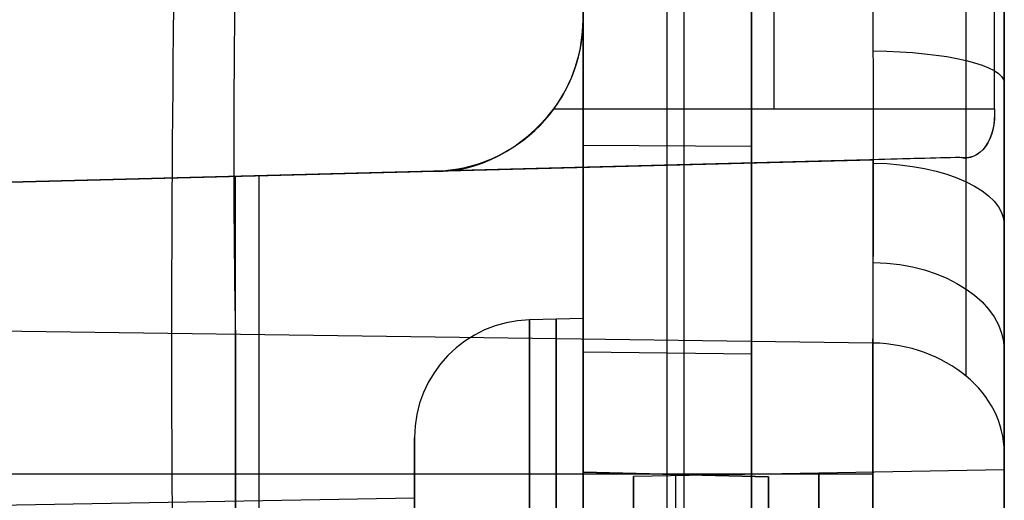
# Model space of a CAD drawing. Extents: x -8 to 8, y 0 to 107.
# Tile 209 of 256: x 2.48 to 8.33, y 39.43 to 42.29. Entities that reach past the tile are written whole.
import ezdxf

# ---------------------------------------------------------------- set-up
doc = ezdxf.new("R2010")
doc.units = 0
doc.layers.add('COUPLER_CASE', color=7, linetype='CONTINUOUS')

msp = doc.modelspace()

# ---------------------------------------------------------------- linework, layer by layer
at = {"layer": 'COUPLER_CASE', "color": 9}
for p, q in [((5.8272, 100.3538, 75.3348), (5.8272, 39.6016, 75.3348)), ((5.8272, 33.3622, 16.3881), (5.8272, 89.3019, 16.3881)), ((6.3272, 33.3491, 16.375), (6.3272, 89.2888, 16.375)), ((6.8272, 33.336, 16.362), (6.8272, 89.2757, 16.362)), ((8.3272, 37.7194, 12.0583), (8.3272, 87.7967, 12.0583)), ((8.3272, 85.4991, 75.6982), (8.3272, 18.3788, 75.6982)), ((6.8272, 84.0827, 13.7405), (6.8272, 37.2252, 13.7405)), ((6.3272, 33.4066, 134.8204), (6.3272, 83.9829, 134.8204)), ((6.8272, 83.996, 134.8335), (6.8272, 33.3935, 134.8335)), ((5.8272, 83.9698, 134.8073), (5.8272, 33.4196, 134.8073)), ((6.9614, 41.7584, 11.7913), (6.9614, 43.6084, 11.7913)), ((8.2683, 41.7584, 11.7571), (8.2683, 43.6084, 11.7571)), ((5.8272, 43.0784, 13.7143), (5.8272, 42.2884, 13.7143)), ((5.8272, 42.2884, 11.821), (5.8272, 43.0784, 11.821)), ((5.8272, 42.2884, 13.7143), (5.8272, 42.2884, 11.821)), ((5.6546, 41.7584, 11.8255), (8.2683, 41.7584, 11.7571)), ((5.8272, 41.5438, 137.6103), (6.8272, 41.5376, 137.5849)), ((8.0737, 41.4703, 11.474), (-0.0178, 41.2584, 11.474)), ((8.0624, 41.4702, 11.4637), (-0.0178, 41.2586, 11.4604)), ((7.605, 41.4582, 11.2621), (-0.0178, 41.2586, 11.2621)), ((-0.0178, 41.2586, 11.0604), (7.5481, 41.4567, 11.2585)), ((7.5481, 41.4567, 11.2585), (7.5481, 37.7194, 11.2585)), ((4.9507, 41.3887, 11.4858), (-0.0178, 41.2586, 11.4877)), ((0.9822, 41.2848, 13.5875), (4.9507, 41.3887, 13.6914)), ((4.9507, 41.3887, 12.5886), (0.9822, 41.2848, 12.5886)), ((4.9507, 41.3887, 11.4858), (4.9507, 41.3887, 13.6914)), ((3.7651, 37.7717, 11.1595), (3.7651, 41.3576, 11.1595)), ((3.9047, 37.7689, 13.664), (3.9047, 41.3613, 13.664)), ((4.0223, 41.3644, 11.4619), (4.0223, 41.3644, 11.1662)), ((5.8272, 40.5965, 137.9332), (5.8272, 40.5965, 137.9297)), ((5.8272, 40.5138, 23.8661), (5.5088, 40.5055, 23.8661)), ((7.5481, 40.3679, 141.1679), (-0.0178, 40.4699, 141.366)), ((3.7651, 40.4189, 141.2669), (3.7651, 38.2143, 144.3569)), ((7.5481, 38.1633, 144.2578), (7.5481, 40.3679, 141.1679)), ((5.8272, 40.3159, 138.0678), (6.8272, 40.3039, 138.0446)), ((4.8272, 39.4464, 23.8661), (4.8272, 39.8057, 23.8661)), ((8.3272, 39.7169, 140.7034), (8.3272, 37.5123, 143.7933)), ((7.5481, 39.5881, 11.2585), (-0.0178, 39.5881, 11.0604)), ((5.8272, 39.6016, 52.5905), (5.8272, 20.5351, 52.5905)), ((5.8272, 39.6016, 97.0905), (5.8272, 39.6016, 52.5905)), ((5.8272, 20.5351, 97.0905), (5.8272, 39.6016, 97.0905)), ((5.8272, 39.6016, 52.5905), (6.9272, 39.5728, 52.6193)), ((5.8272, 39.6016, 97.0905), (6.9272, 39.5728, 97.0617)), ((6.9272, 39.5728, 74.8405), (5.8272, 39.6016, 74.8405)), ((8.3272, 39.6138, 23.8661), (6.1272, 39.5754, 23.8661)), ((6.1272, 39.5754, 23.8661), (6.1272, 38.25, 23.8661)), ((6.3772, 20.5495, 52.6049), (6.3772, 39.5872, 52.6049)), ((6.3772, 39.5872, 52.6049), (6.3772, 39.5872, 97.0761)), ((6.3772, 20.5495, 97.0761), (6.3772, 39.5872, 97.0761)), ((6.9272, 39.5728, 52.6193), (6.9272, 20.5639, 52.6193)), ((6.9272, 39.5728, 97.0617), (6.9272, 39.5728, 52.6193)), ((6.9272, 20.5639, 97.0617), (6.9272, 39.5728, 97.0617)), ((6.9272, 39.5728, 74.8405), (6.9272, 20.5639, 74.8405)), ((4.8272, 39.4464, 23.8661), (1.9772, 39.3966, 23.8661)), ((5.8272, 39.4563, 138.6128), (5.8272, 39.4609, 138.6128))]:
    msp.add_line(p, q, dxfattribs=at)
at = {"layer": 'COUPLER_CASE', "color": 9, "extrusion": (0.999567, -0.013479, -0.026175)}
for centre, radius in [((42.9081, 143.0452, -0.774), 5.5), ((42.9081, 143.0452, -0.4776), 3)]:
    msp.add_arc(centre, radius, 215.50722, 269.97978, dxfattribs=at)
at = {"layer": 'COUPLER_CASE', "color": 9, "extrusion": (1, 0, 0)}
for centre, radius, start, end in [((42.8449, 142.979, 5.8272), 5.5241, 215.50597, 270.00126), ((41.7584, 11.474, 4.1252), 0.3915, 178.23586, 181.76433), ((36.7138, 23.8661, 5.5088), 3.7917, 180, 0), ((36.7138, 23.8661, 5.5088), 3.7917, 0, 180), ((36.7138, 23.8661, 5.668), 3.7958, 0, 180), ((36.7138, 23.8661, 5.668), 3.7958, 180, 0), ((36.7138, 23.8661, 4.8272), 3.0919, 240, 0), ((36.7138, 23.8661, 6.1272), 2.8616, 360, 180), ((36.7138, 23.8661, 6.1272), 2.8616, 180, 0), ((36.7138, 23.8661, 7.2272), 2.8808, 0, 180), ((36.7138, 23.8661, 7.2272), 2.8808, 180, 0), ((36.7138, 23.8661, 8.3272), 2.9, 360, 180), ((36.7138, 23.8661, 8.3272), 2.9, 180, 0), ((36.7138, 23.8661, 4.8272), 2.7325, 0, 180), ((36.7138, 23.8661, 4.8272), 2.7325, 180, 0)]:
    msp.add_arc(centre, radius, start, end, dxfattribs=at)
at = {"layer": 'COUPLER_CASE', "color": 9, "extrusion": (1, 1.40061e-15, 5.77947e-15)}
msp.add_arc((42.8449, 142.979, 6.4272), 5.5398, 215.50597, 270.00125, dxfattribs=at)
at = {"layer": 'COUPLER_CASE', "color": 9, "extrusion": (1, 6.60234e-16, 1.28212e-15)}
msp.add_arc((42.8449, 142.979, 6.8272), 5.5503, 215.50597, 270.00125, dxfattribs=at)
at = {"layer": 'COUPLER_CASE', "color": 9, "extrusion": (1, -5.33219e-15, -1.03547e-14)}
msp.add_arc((42.8314, 142.9528, 5.8272), 5.4979, 215.50596, 270.00126, dxfattribs=at)
at = {"layer": 'COUPLER_CASE', "color": 9, "extrusion": (0.999969, 0.003592, 0.006975)}
for centre, start, end in [((42.784, 142.8623, 8.6775), 242.80168, 269.95863), ((42.7885, 142.86, 8.6775), 215.54715, 242.70411)]:
    msp.add_arc(centre, 3.0087, start, end, dxfattribs=at)
at = {"layer": 'COUPLER_CASE', "color": 9, "extrusion": (0.999997, 0.001157, 0.002248)}
msp.add_arc((42.7988, 142.8954, 8.4638), 3.245, 242.80503, 270.01828, dxfattribs=at)
at = {"layer": 'COUPLER_CASE', "color": 9, "extrusion": (1, 1.54353e-14, -3.74386e-15)}
msp.add_arc((42.8091, 142.9097, 8.3272), 3.7987, 242.7541, 270.00078, dxfattribs=at)
at = {"layer": 'COUPLER_CASE', "color": 9, "extrusion": (-0.026177, -1.22396e-14, 0.999657)}
msp.add_arc((-42.2885, 5.284, 13.5571), 0.9001, 1.48983, 89.99054, dxfattribs=at)
at = {"layer": 'COUPLER_CASE', "color": 9}
for centre, radius, start, end in [((4.9272, 42.2884, 12.6), 0.9, 271.5, 0), ((5.5272, 39.8057, 23.8661), 0.7, 91.5, 180)]:
    msp.add_arc(centre, radius, start, end, dxfattribs=at)
at = {"layer": 'COUPLER_CASE', "color": 9, "extrusion": (0.026177, -3.64135e-14, 0.999657)}
msp.add_arc((42.2884, -4.6159, 11.9695), 0.8998, 233.9124, 269.99913, dxfattribs=at)
at = {"layer": 'COUPLER_CASE', "color": 9, "extrusion": (1.52417e-05, 0.971872, -0.23551)}
msp.add_arc((-7.5266, 145.1736, 7.9483), 0.7999, 91.63397, 180.02659, dxfattribs=at)
at = {"layer": 'COUPLER_CASE', "color": 9, "extrusion": (-0.538006, 0.30052, 0.787552)}
msp.add_arc((-39.3928, -5.7562, 18.8202), 0.9116, 22.07416, 78.69032, dxfattribs=at)
at = {"layer": 'COUPLER_CASE', "color": 9, "extrusion": (0.736994, 0.145392, -0.660077)}
msp.add_arc((39.4264, 19.2144, 4.4045), 0.3123, 100.6932, 195.53979, dxfattribs=at)
at = {"layer": 'COUPLER_CASE', "color": 9, "extrusion": (0.751471, 0.122969, -0.648206)}
msp.add_arc((39.9214, 18.3082, 3.7274), 0.3083, 98.65674, 195.13406, dxfattribs=at)
at = {"layer": 'COUPLER_CASE', "color": 9, "extrusion": (-0.026177, 0.999657, -2.40591e-14)}
msp.add_arc((-8.6098, 12.0587, 41.2449), 0.8004, 228.0175, 268.50183, dxfattribs=at)
at = {"layer": 'COUPLER_CASE', "color": 9, "extrusion": (-9.7549e-14, 0.889046, -0.457818)}
msp.add_arc((-7.5272, 142.8534, -27.3673), 0.8, 91.6871, 180, dxfattribs=at)
at = {"layer": 'COUPLER_CASE', "color": 9, "extrusion": (0.999998, 0.000891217, 0.001939)}
msp.add_arc((42.8049, 142.894, 8.4096), 3.2432, 215.48143, 242.70946, dxfattribs=at)
at = {"layer": 'COUPLER_CASE', "color": 9, "extrusion": (1, 3.26275e-14, 3.77058e-14)}
msp.add_arc((42.8092, 142.9096, 8.3272), 3.7987, 215.50644, 242.75313, dxfattribs=at)
at = {"layer": 'COUPLER_CASE', "color": 9, "extrusion": (-0.000382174, 0.755951, -0.654629)}
msp.add_arc((-7.5475, 132.2558, -61.1928), 0.8001, 91.66396, 180.03494, dxfattribs=at)
at = {"layer": 'COUPLER_CASE', "color": 9, "extrusion": (1, -2.33731e-16, 5.05615e-32)}
msp.add_arc((36.7138, 23.8661, 5.8272), 3.8, 0, 180, dxfattribs=at)
at = {"layer": 'COUPLER_CASE', "color": 9, "extrusion": (1, 2.33731e-16, 3.89241e-32)}
msp.add_arc((36.7138, 23.8661, 5.8272), 3.8, 180, 0, dxfattribs=at)
at = {"layer": 'COUPLER_CASE', "color": 9, "extrusion": (-1.20154e-13, -0.580806, 0.814042)}
msp.add_arc((7.5272, 114.0525, 91.4707), 0.8, 0, 88.5, dxfattribs=at)
at = {"layer": 'COUPLER_CASE', "color": 9, "extrusion": (1, -2.87259e-16, -1.57818e-31)}
msp.add_arc((36.7138, 23.8661, 4.8272), 3.0919, 180, 360, dxfattribs=at)
at = {"layer": 'COUPLER_CASE', "color": 9, "extrusion": (1, -2.87259e-16, -1.02895e-31)}
msp.add_arc((36.7138, 23.8661, 4.8272), 3.0919, 360, 180, dxfattribs=at)

doc.saveas('drawing.dxf')
